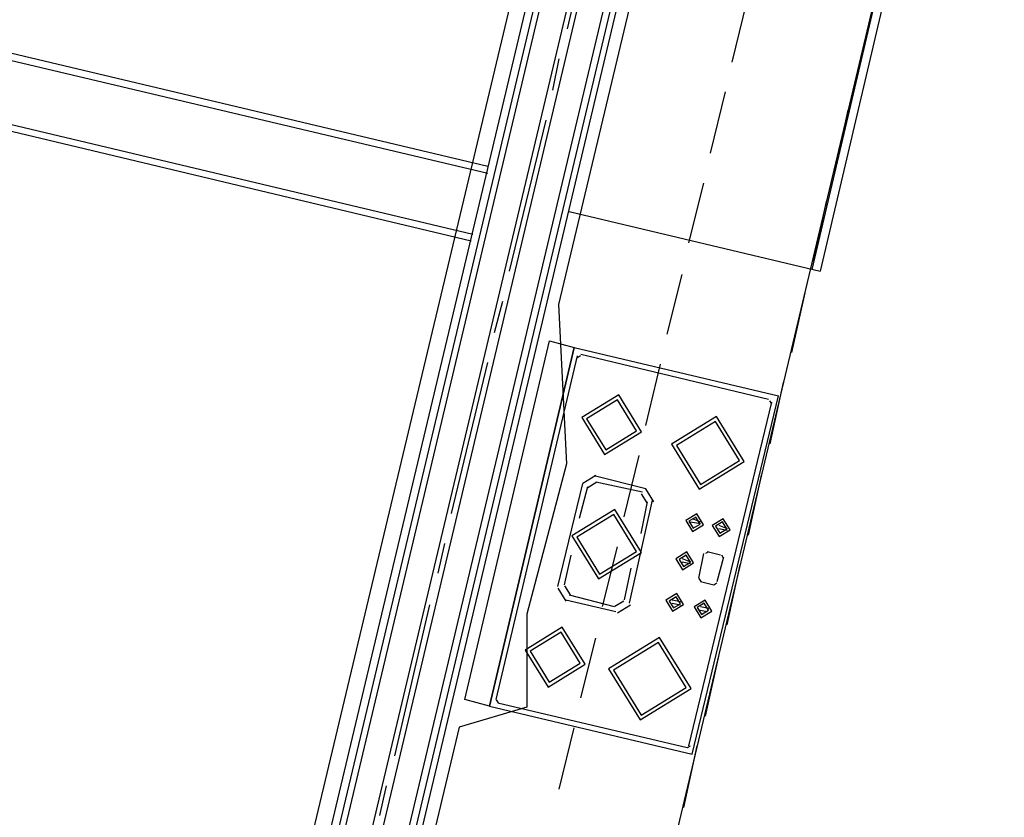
# Model space of a CAD drawing. Header units: feet. Extents: x -79 to 198, y -22 to 181.
# Tile 140 of 256: x 57.72 to 65.63, y 23.04 to 29.45. Entities that reach past the tile are written whole.
import ezdxf

# ---------------------------------------------------------------- set-up
doc = ezdxf.new("R2010")
doc.units = ezdxf.units.FT
doc.layers.add('A-AREA-UNIDAD', color=30, linetype='CONTINUOUS')
doc.layers.add('A-LINEA', color=7, linetype='CONTINUOUS')

msp = doc.modelspace()

# ---------------------------------------------------------------- linework, layer by layer
at = {"layer": 'A-AREA-UNIDAD'}
for points in [[(65.52, 41.7244), (62.048, 27.1644), (62.112, 25.8844), (61.792, 24.6756), (61.792, 23.9289), (61.248, 23.7689), (59.648, 17.0489), (59.76, 16.7644), (60.32, 16.7289), (59.968, 8.32), (67.168, 8.1956), (73.52, 8.6044), (80.832, 9.6), (80.88, 9.8489), (83.44, 9.76), (88.512, 10.9689), (92.4, 12.16), (92.448, 12.48), (96.72, 13.92), (100.8, 15.5556), (101.952, 15.68), (108.672, 18.9689), (114.32, 22.2756)], [(45.84, 9.6356), (51.712, 8.9244), (59.36, 8.3556), (59.76, 16.5156), (57.632, 16.7289), (57.6, 17.76), (57.728, 17.92), (58.912, 18.0444), (61.84, 30.3289)]]:
    msp.add_lwpolyline(points, dxfattribs=at)
at = {"layer": 'A-LINEA'}
for p, q in [((59.04, 17.7244), (64.8533, 42.1911)), ((59.08, 17.6711), (64.8933, 42.1778)), ((59.24, 17.4444), (65.1067, 42.1244)), ((59.3067, 17.3644), (65.1867, 42.1111)), ((59.4667, 17.1511), (65.3867, 42.0578)), ((59.5067, 17.0978), (65.44, 42.0444)), ((59.5467, 17.0311), (65.48, 42.0311)), ((58.9867, 17.7778), (64.0533, 39.0844)), ((61.6, 17.0444), (65.56, 33.7111)), ((62.12, 29.3778), (62.4, 30.5911)), ((61.3467, 27.6711), (50.3333, 30.2978)), ((61.36, 27.7244), (50.3867, 30.3378)), ((54.6133, 29.8444), (61.48, 28.2178)), ((61.48, 28.2711), (54.68, 29.8844)), ((64.6533, 29.8844), (64.08, 27.4444)), ((64.72, 29.8711), (64.1467, 27.4311)), ((63.44, 29.1111), (63.56, 29.5911)), ((64.44, 28.9644), (64.5467, 29.4444)), ((62, 28.8844), (62.0533, 29.1378)), ((63.2667, 28.3778), (63.3867, 28.8711)), ((64.2667, 28.2311), (64.3733, 28.7244)), ((61.6533, 27.4311), (61.9467, 28.6444)), ((63.0933, 27.6578), (63.2133, 28.1378)), ((64.0933, 27.5111), (64.2, 27.9911)), ((62.1333, 27.9111), (64.1467, 27.4311)), ((62.92, 26.9244), (63.04, 27.4044)), ((63.92, 26.7778), (64.0267, 27.2578)), ((61.5333, 26.9378), (61.6, 27.1911)), ((61.4933, 23.9378), (62.1733, 26.8178)), ((62.1733, 26.8178), (63.8133, 26.4311)), ((61.5467, 23.9911), (62.2, 26.7511)), ((62.2246, 26.7506), (62.2005, 26.7357)), ((62.2267, 26.7644), (63.7333, 26.4044)), ((61.1867, 25.4844), (61.48, 26.6978)), ((62.7467, 26.1911), (62.8667, 26.6844)), ((63.7467, 26.0444), (63.8533, 26.5378)), ((63.12, 23.5511), (63.8133, 26.4311)), ((63.0933, 23.6178), (63.76, 26.3778)), ((63.7595, 26.3665), (63.7446, 26.3906)), ((62.5733, 25.4578), (62.6933, 25.9511)), ((62.3467, 25.7888), (62.2423, 25.7245)), ((62.3333, 25.7911), (62.7467, 25.6844)), ((63.5733, 25.3111), (63.68, 25.8044)), ((62.24, 25.7244), (62.04, 24.8978)), ((62.28, 25.6978), (62.2133, 25.4444)), ((62.3539, 25.7362), (62.2816, 25.6917)), ((62.3467, 25.7378), (62.72, 25.6578)), ((62.7584, 25.5706), (62.7139, 25.6428)), ((62.811, 25.5777), (62.7467, 25.6821)), ((62.8, 25.5911), (62.6133, 24.7644)), ((62.76, 25.5778), (62.7067, 25.3244)), ((63.1067, 25.4178), (63.1867, 25.4044)), ((63.12, 25.4444), (63.1867, 25.4178)), ((63.12, 25.4311), (63.12, 25.4311)), ((63.3333, 25.3911), (63.4, 25.3644)), ((63.3333, 25.3778), (63.3333, 25.3778)), ((63.3333, 25.3644), (63.4, 25.3511)), ((61.08, 25.0044), (61.1333, 25.2444)), ((62.1467, 25.1511), (62.0933, 24.9111)), ((62.4, 24.7378), (62.52, 25.2178)), ((63.1733, 24.9644), (63.2133, 25.1644)), ((63.2513, 25.1772), (63.2272, 25.1624)), ((63.3467, 25.1511), (63.24, 25.1778)), ((63.3728, 25.1265), (63.358, 25.1506)), ((63.04, 25.1244), (63.1067, 25.0978)), ((63.04, 25.1111), (63.04, 25.1111)), ((63.04, 25.0978), (63.1067, 25.0844)), ((63.32, 24.9378), (63.3733, 25.1378)), ((63.4, 24.5911), (63.5067, 25.0711)), ((62.6267, 25.0444), (62.5733, 24.7911)), ((63.1739, 24.9624), (63.1887, 24.9383)), ((63.1867, 24.9378), (63.2933, 24.9111)), ((63.2954, 24.9117), (63.3195, 24.9265)), ((62.0423, 24.8845), (62.1066, 24.7801)), ((62.095, 24.905), (62.1395, 24.8327)), ((62.1333, 24.8311), (62.4933, 24.7378)), ((60.7333, 23.5378), (61.0133, 24.7511)), ((62.1067, 24.7911), (62.5067, 24.6978)), ((62.4995, 24.7394), (62.5717, 24.7839)), ((62.52, 24.6868), (62.6243, 24.7511)), ((62.96, 24.7911), (63.0267, 24.7778)), ((62.96, 24.7778), (62.96, 24.7778)), ((62.96, 24.7644), (63.0267, 24.7511)), ((63.1733, 24.7244), (63.1733, 24.7244)), ((63.1733, 24.7111), (63.24, 24.6978)), ((63.1867, 24.7378), (63.2533, 24.7244)), ((62.2267, 24.0044), (62.3467, 24.4844)), ((63.2267, 23.8578), (63.3333, 24.3378)), ((61.5472, 23.9891), (61.562, 23.965)), ((61.56, 23.9644), (63.08, 23.6044)), ((61.4933, 23.9378), (63.12, 23.5511)), ((62.0533, 23.2711), (62.1733, 23.7644)), ((63.0533, 23.1244), (63.16, 23.6178)), ((63.082, 23.605), (63.1061, 23.6198)), ((60.6133, 23.0578), (60.6667, 23.2978))]:
    msp.add_line(p, q, dxfattribs=at)
for points in [[(61.2933, 23.9911), (61.9733, 26.8711), (62.1733, 26.8178), (61.4933, 23.9378), (61.2933, 23.9911)], [(62.4163, 25.9578), (62.7133, 26.1407), (62.5304, 26.4378), (62.2334, 26.2548), (62.4163, 25.9578)], [(62.4255, 25.9967), (62.6744, 26.15), (62.5211, 26.3988), (62.2723, 26.2456), (62.4255, 25.9967)], [(63.1773, 25.6792), (63.5385, 25.9017), (63.316, 26.263), (62.9548, 26.0405), (63.1773, 25.6792)], [(63.1865, 25.7182), (63.4996, 25.911), (63.3068, 26.2241), (62.9937, 26.0312), (63.1865, 25.7182)], [(62.367, 24.9589), (62.7122, 25.1715), (62.4996, 25.5167), (62.1544, 25.3041), (62.367, 24.9589)], [(62.3763, 24.9978), (62.6733, 25.1807), (62.4904, 25.4778), (62.1934, 25.2948), (62.3763, 24.9978)], [(63.123, 25.3398), (63.2113, 25.3942), (63.157, 25.4825), (63.0687, 25.4281), (63.123, 25.3398)], [(63.1292, 25.3657), (63.1854, 25.4003), (63.1508, 25.4565), (63.0946, 25.4219), (63.1292, 25.3657)], [(63.3364, 25.2998), (63.4247, 25.3542), (63.3703, 25.4425), (63.282, 25.3881), (63.3364, 25.2998)], [(63.3425, 25.3257), (63.3987, 25.3603), (63.3641, 25.4165), (63.3079, 25.3819), (63.3425, 25.3257)], [(63.043, 25.0331), (63.1313, 25.0875), (63.077, 25.1758), (62.9887, 25.1214), (63.043, 25.0331)], [(63.0492, 25.059), (63.1054, 25.0937), (63.0708, 25.1498), (63.0146, 25.1152), (63.0492, 25.059)], [(62.963, 24.6998), (63.0513, 24.7542), (62.997, 24.8425), (62.9087, 24.7881), (62.963, 24.6998)], [(62.9692, 24.7257), (63.0254, 24.7603), (62.9908, 24.8165), (62.9346, 24.7819), (62.9692, 24.7257)], [(63.1897, 24.6464), (63.278, 24.7008), (63.2236, 24.7891), (63.1353, 24.7347), (63.1897, 24.6464)], [(63.1959, 24.6724), (63.2521, 24.707), (63.2175, 24.7632), (63.1613, 24.7286), (63.1959, 24.6724)], [(61.963, 24.0911), (62.26, 24.2741), (62.077, 24.5711), (61.78, 24.3882), (61.963, 24.0911)], [(61.9722, 24.13), (62.2211, 24.2833), (62.0678, 24.5322), (61.8189, 24.3789), (61.9722, 24.13)], [(62.7014, 23.827), (63.1108, 24.0792), (62.8586, 24.4886), (62.4492, 24.2364), (62.7014, 23.827)], [(62.7106, 23.8659), (63.0719, 24.0884), (62.8494, 24.4496), (62.4881, 24.2271), (62.7106, 23.8659)]]:
    msp.add_lwpolyline(points, dxfattribs=at)

doc.saveas('drawing.dxf')
